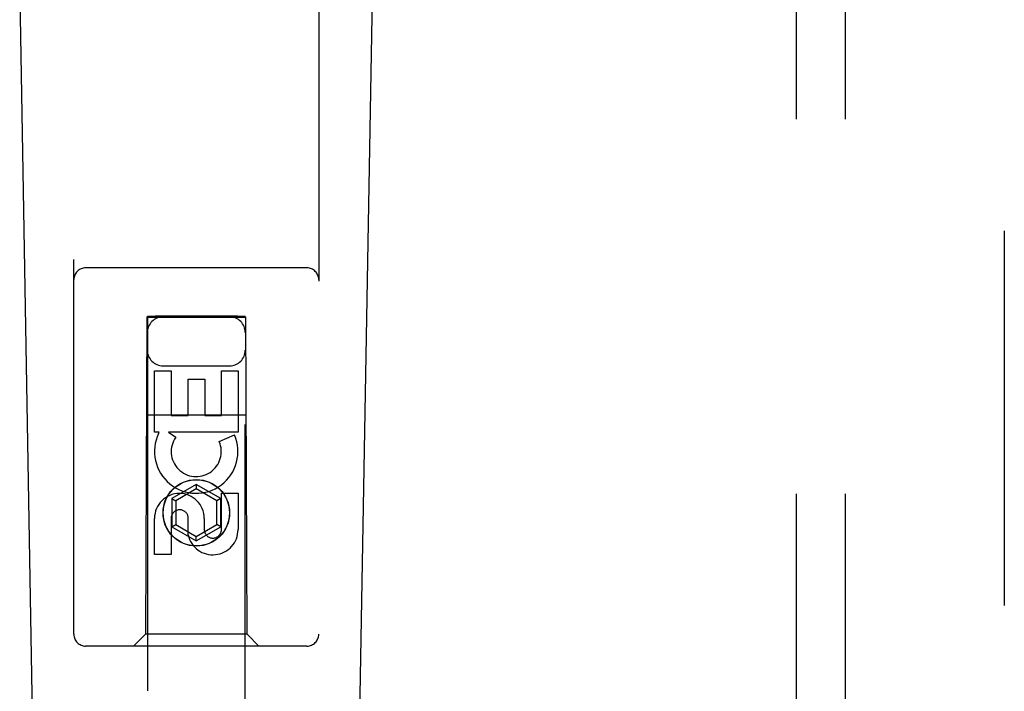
# Model space of a CAD drawing. Header units: inches. Extents: x 0 to 174, y 0 to 112.
# Tile 5 of 29: x 78.56 to 81.07, y 38.4 to 40.11. Entities that reach past the tile are written whole.
import ezdxf

# ---------------------------------------------------------------- set-up
doc = ezdxf.new("R2010")
doc.units = ezdxf.units.IN
doc.header["$LTSCALE"] = 9.560375
doc.header["$MEASUREMENT"] = 0
doc.linetypes.add('HIDDEN', pattern=[0.2, 0.1, -0.1])
for name, color, linetype in [('DEFAULT_2', 8, 'HIDDEN'), ('DOOR_ASSEMBLY', 7, 'CONTINUOUS'), ('SUBPANEL', 7, 'CONTINUOUS')]:
    doc.layers.add(name, color=color, linetype=linetype)

msp = doc.modelspace()

# ---------------------------------------------------------------- linework, layer by layer
at = {"layer": 'DEFAULT_2', "color": 8, "linetype": 'HIDDEN'}
msp.add_line((81.0684, 72.0783), (81.0684, 10.9743), dxfattribs=at)
at = {"layer": 'DOOR_ASSEMBLY', "color": 8, "linetype": 'HIDDEN'}
for p, q in [((78.6934, 38.5438), (78.6934, 40.4013)), ((79.3184, 40.4013), (79.3184, 38.5438)), ((79.2884, 39.4788), (78.7234, 39.4788)), ((78.8794, 39.3538), (78.8759, 38.5438)), ((78.8794, 39.3538), (79.1324, 39.3538)), ((78.8809, 39.3556), (78.8809, 11.3538)), ((78.8815, 39.3556), (78.8827, 39.3556)), ((78.8827, 39.3556), (78.8867, 39.3556)), ((78.8894, 39.3525), (78.8835, 39.3525)), ((78.8867, 39.3556), (78.8974, 39.3557)), ((78.9009, 39.3525), (78.8894, 39.3525)), ((78.8974, 39.3557), (78.9009, 39.3557)), ((79.1109, 39.3557), (78.9009, 39.3557)), ((79.1143, 39.3525), (78.9009, 39.3525)), ((79.1109, 39.3557), (79.1223, 39.3556)), ((79.125, 39.3525), (79.1143, 39.3525)), ((79.1223, 39.3556), (79.1282, 39.3556)), ((79.129, 39.3526), (79.125, 39.3525)), ((79.1302, 39.3526), (79.129, 39.3526)), ((79.1309, 11.3538), (79.1309, 39.3556)), ((79.1359, 38.5438), (79.1324, 39.3538)), ((78.8993, 39.216), (78.9417, 39.216)), ((78.8993, 39.0598), (78.8993, 39.216)), ((78.9209, 39.2288), (79.0909, 39.2288)), ((78.9417, 39.216), (78.9417, 39.1025)), ((79.0701, 39.216), (79.1125, 39.216)), ((79.0701, 39.1025), (79.0701, 39.216)), ((79.1125, 39.216), (79.1125, 39.0598)), ((78.9852, 39.1947), (79.0276, 39.1947)), ((78.9852, 39.1025), (78.9852, 39.1947)), ((79.0276, 39.1947), (79.0276, 39.1025)), ((78.8783, 39.1038), (79.1334, 39.1038)), ((78.9417, 39.1025), (78.9852, 39.1025)), ((79.0276, 39.1025), (79.0701, 39.1025)), ((78.9115, 39.0598), (78.8993, 39.0598)), ((78.9098, 39.0563), (78.9115, 39.0598)), ((79.1125, 39.0598), (78.9349, 39.0598)), ((78.9349, 39.0598), (78.9535, 39.0468)), ((79.0644, 39.0355), (79.1035, 39.0524)), ((79.0059, 38.9263), (78.9434, 38.8902)), ((79.0059, 38.9148), (78.9534, 38.8844)), ((79.0684, 38.8902), (79.0059, 38.9263)), ((79.0059, 38.9263), (79.0059, 38.9148)), ((79.0584, 38.8844), (79.0059, 38.9148)), ((78.9434, 38.8902), (78.9534, 38.8844)), ((78.9434, 38.8902), (78.9434, 38.8181)), ((78.9534, 38.8844), (78.9534, 38.8238)), ((79.0684, 38.8902), (79.0584, 38.8844)), ((79.0584, 38.8238), (79.0584, 38.8844)), ((79.0684, 38.8181), (79.0684, 38.8902)), ((79.0701, 38.9036), (79.1125, 38.9036)), ((79.0701, 38.8111), (79.0701, 38.9036)), ((79.1125, 38.9036), (79.1125, 38.8111)), ((78.8993, 38.7473), (78.8993, 38.8397)), ((78.9417, 38.8397), (78.9417, 38.7473)), ((78.9852, 38.7973), (78.9852, 38.8436)), ((79.0262, 38.8397), (79.0262, 38.8112)), ((78.9434, 38.8181), (78.9534, 38.8238)), ((78.9434, 38.8181), (79.0059, 38.782)), ((78.9534, 38.8238), (79.0059, 38.7935)), ((79.0059, 38.7935), (79.0584, 38.8238)), ((79.0059, 38.782), (79.0684, 38.8181)), ((79.0684, 38.8181), (79.0584, 38.8238)), ((79.0059, 38.782), (79.0059, 38.7935)), ((78.9417, 38.7473), (78.8993, 38.7473)), ((78.8759, 38.5438), (78.8459, 38.5138)), ((79.1359, 38.5438), (78.8759, 38.5438)), ((79.1359, 38.5438), (79.1659, 38.5138)), ((79.2884, 38.5138), (78.7234, 38.5138))]:
    msp.add_line(p, q, dxfattribs=at)
at = {"layer": 'DOOR_ASSEMBLY', "color": 7, "linetype": 'Continuous'}
for p, q in [((78.6273, 36.0919), (78.5551, 40.2312)), ((79.3844, 36.0919), (79.4566, 40.2312))]:
    msp.add_line(p, q, dxfattribs=at)
at = {"layer": 'DOOR_ASSEMBLY', "color": 8, "linetype": 'HIDDEN'}
for points in [[(78.8809, 39.3556), (78.8809, 39.3556), (78.8812, 39.3556), (78.8815, 39.3556)], [(78.8835, 39.3525), (78.8821, 39.3526), (78.8815, 39.3526), (78.8812, 39.3526), (78.8809, 39.3526), (78.8809, 39.3526)], [(79.1282, 39.3556), (79.1296, 39.3556), (79.1302, 39.3556), (79.1305, 39.3556), (79.1308, 39.3556), (79.1309, 39.3556)], [(79.1309, 39.3526), (79.1308, 39.3526), (79.1305, 39.3526), (79.1302, 39.3526)]]:
    msp.add_lwpolyline(points, dxfattribs=at)
for radius in [0.085, 0.0845]:
    msp.add_circle((79.0059, 38.8538), radius, dxfattribs=at)
for centre, radius, start, end in [((78.7234, 39.4488), 0.03, 90, 180), ((79.2884, 39.4488), 0.03, 0, 90), ((78.9209, 39.3138), 0.04, 90, 180), ((79.0909, 39.3138), 0.04, 0, 90), ((78.9209, 39.2688), 0.04, 180, 270), ((79.0909, 39.2688), 0.04, 270, 360), ((79.0057, 39.0101), 0.1065, 154.2636, 23.4027), ((79.0057, 39.0101), 0.0639, 144.8895, 23.4026), ((78.9627, 38.8397), 0.0635, 0, 180), ((78.9636, 38.8397), 0.0219, 10.307, 180), ((79.0481, 38.8111), 0.0644, 192.2995, 0.0775), ((79.0481, 38.8111), 0.0219, 179.9011, 360), ((78.7234, 38.5438), 0.03, 180, 270), ((79.2884, 38.5438), 0.03, 270, 360)]:
    msp.add_arc(centre, radius, start, end, dxfattribs=at)
at = {"layer": 'SUBPANEL', "color": 8, "linetype": 'HIDDEN'}
for p, q in [((80.5371, 69.4951), (80.5371, 13.5576)), ((80.6621, 69.4951), (80.6621, 13.5576))]:
    msp.add_line(p, q, dxfattribs=at)

doc.saveas('drawing.dxf')
